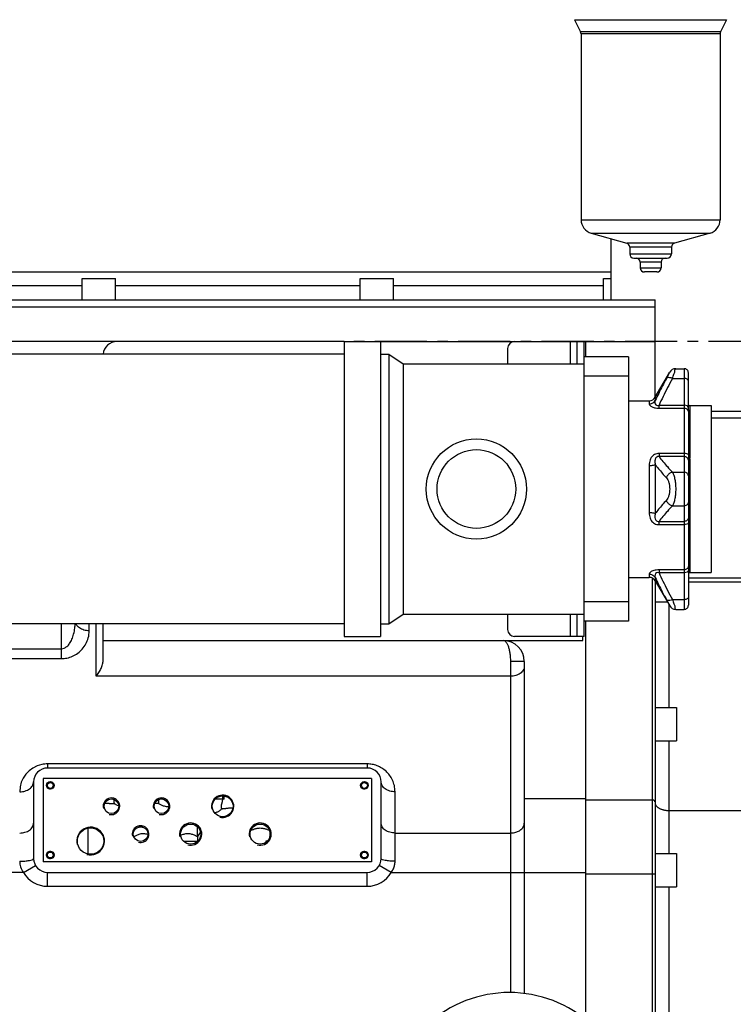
# Model space of a CAD drawing. Header units: millimetres. Extents: x -1960 to 5860, y -1328 to 4132.
# Tile 21 of 32: x 13 to 526, y 3054 to 3762. Entities that reach past the tile are written whole.
import ezdxf

# ---------------------------------------------------------------- set-up
doc = ezdxf.new("R2010")
doc.units = ezdxf.units.MM
doc.linetypes.add('CENTER', pattern=[0.6, 0.375, -0.075, 0.075, -0.075])
for name, color, linetype in [('02___PRT_ALL_AXES', 7, 'Continuous'), ('3_ALL_AXES', 7, 'Continuous'), ('Layer1', 100, 'CENTER')]:
    doc.layers.add(name, color=color, linetype=linetype)

msp = doc.modelspace()

# ---------------------------------------------------------------- linework, layer by layer
at = {"color": 7, "linetype": 'Continuous'}
for p, q in [((411.7224973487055, 3761.94359433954), (521.0890604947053, 3761.94359433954)), ((516.7224973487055, 3753.21046804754), (416.0890604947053, 3753.21046804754)), ((516.4057789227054, 3751.86882726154), (416.4057789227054, 3751.86882726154)), ((416.4057789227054, 3618.120045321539), (516.4057789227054, 3618.120045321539)), ((423.6585676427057, 3608.50480584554), (509.1529902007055, 3608.50480584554)), ((437.9057789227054, 3604.43417405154), (437.9057789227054, 3560.57703119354)), ((483.5816155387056, 3601.19869879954), (449.2299423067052, 3601.19869879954)), ((481.4057789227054, 3598.31412695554), (451.4057789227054, 3598.31412695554)), ((451.4057789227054, 3593.57703119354), (481.4057789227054, 3593.57703119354)), ((454.4057789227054, 3590.57703119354), (478.4057789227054, 3590.57703119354)), ((473.9057789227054, 3587.57703119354), (458.9057789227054, 3587.57703119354)), ((458.9057789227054, 3583.57703119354), (473.9057789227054, 3583.57703119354)), ((-750.8239105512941, 3580.57703119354), (437.9057789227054, 3580.57703119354)), ((470.9057789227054, 3580.57703119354), (461.9057789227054, 3580.57703119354)), ((57.57244558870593, 3570.57703119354), (-118.4275544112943, 3570.57703119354)), ((257.5724455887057, 3570.57703119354), (81.5724455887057, 3570.57703119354)), ((432.5724455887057, 3570.57703119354), (281.5724455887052, 3570.57703119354)), ((-775.6278635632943, 3560.57703119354), (469.5724455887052, 3560.57703119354)), ((469.5724455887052, 3490.38232793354), (469.5724455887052, 3560.57703119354)), ((-779.7311225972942, 3555.57703119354), (469.5724455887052, 3555.57703119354)), ((246.0724455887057, 3530.57703119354), (-601.9275544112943, 3530.57703119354)), ((272.0724455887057, 3530.57703119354), (469.5724455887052, 3530.57703119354)), ((363.5724455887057, 3525.57703119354), (363.5724455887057, 3514.57703119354)), ((408.5724455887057, 3530.57703119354), (408.5724455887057, 3514.57703119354)), ((413.5724455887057, 3514.57703119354), (413.5724455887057, 3530.57703119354)), ((418.5724455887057, 3318.57703119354), (418.5724455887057, 3530.57703119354)), ((419.5724455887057, 3530.57703119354), (419.5724455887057, 3519.57703119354)), ((450.5724455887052, 3519.57703119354), (418.5724455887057, 3519.57703119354)), ((450.5724455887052, 3519.57703119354), (450.5724455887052, 3329.57703119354)), ((288.4624455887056, 3514.57703119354), (418.5724455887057, 3514.57703119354)), ((288.4624455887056, 3514.57703119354), (288.4624455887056, 3334.57703119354)), ((484.4580651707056, 3511.07703119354), (490.5724455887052, 3511.07703119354)), ((490.5724455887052, 3511.07703119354), (490.5724455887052, 3338.07703119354)), ((450.5724455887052, 3505.57703119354), (418.5724455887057, 3505.57703119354)), ((469.7358212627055, 3490.57703119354), (480.1279734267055, 3508.57676674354)), ((482.0873499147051, 3504.07703119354), (490.5724455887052, 3504.07703119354)), ((493.5724455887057, 3481.304445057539), (493.5724455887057, 3508.07681194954)), ((469.7358245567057, 3490.57703689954), (469.7357943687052, 3488.192966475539)), ((465.4056942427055, 3488.07703119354), (465.4056555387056, 3485.783324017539)), ((472.4624422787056, 3482.69391303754), (472.4624422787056, 3484.770045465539)), ((472.4624422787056, 3484.770045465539), (490.5724455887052, 3484.770045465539)), ((472.4624422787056, 3482.69391303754), (490.5724455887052, 3482.69391303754)), ((494.5724455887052, 3484.57703119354), (494.5724455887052, 3480.48064887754)), ((493.553184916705, 3480.62427684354), (493.5489158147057, 3480.29144351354)), ((493.5489158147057, 3480.29144351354), (493.5489158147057, 3449.10599132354)), ((493.5724455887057, 3481.412375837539), (493.5722293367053, 3481.36545617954)), ((494.5467693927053, 3479.80211310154), (494.5410725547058, 3479.49062033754)), ((494.5410725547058, 3479.49062033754), (494.5410725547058, 3448.75341899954)), ((494.5707153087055, 3480.35858876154), (494.5467693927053, 3479.80211310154)), ((494.5724455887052, 3480.48064887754), (494.5707153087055, 3480.35858876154)), ((510.0724455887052, 3480.57703119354), (925.6494455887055, 3480.57703119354)), ((695.5724455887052, 3475.57703119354), (510.0724455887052, 3475.57703119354)), ((472.4624470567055, 3450.16370828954), (472.4624470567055, 3447.84828025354)), ((490.5724455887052, 3450.16370828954), (472.4624470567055, 3450.16370828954)), ((490.5724455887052, 3447.84828025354), (472.4624481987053, 3447.84828025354)), ((493.5489158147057, 3449.10599132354), (493.5600867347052, 3447.85450538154)), ((494.5410725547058, 3448.75341899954), (494.5488447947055, 3448.12057789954)), ((465.4056661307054, 3441.48974590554), (465.4056648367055, 3407.66431719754)), ((469.7357978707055, 3442.15562710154), (469.7357974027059, 3406.99844245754)), ((493.5724455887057, 3446.72976464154), (493.5724455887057, 3402.42429814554)), ((494.0725039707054, 3446.41524700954), (494.5724455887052, 3446.36660509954)), ((494.5724455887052, 3446.36660507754), (494.5724455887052, 3402.78745731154)), ((482.0873499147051, 3436.70138684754), (490.5724455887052, 3436.70138684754)), ((482.0873499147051, 3412.45267554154), (490.5724455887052, 3412.45267554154)), ((472.4624434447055, 3401.30578213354), (490.5724455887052, 3401.30578213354)), ((472.4624464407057, 3398.99035409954), (472.4624464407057, 3401.30578213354)), ((472.4624464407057, 3398.99035409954), (490.5724455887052, 3398.99035409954)), ((493.5489158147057, 3400.04807106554), (493.5489158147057, 3368.862618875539)), ((493.563793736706, 3401.67953444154), (493.5545253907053, 3400.90067295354)), ((493.5724455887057, 3402.424297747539), (493.563793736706, 3401.67953444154)), ((494.0724464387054, 3402.73880280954), (494.5724455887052, 3402.78745729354)), ((494.5410725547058, 3400.40064338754), (494.5410725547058, 3369.66344204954)), ((465.4056659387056, 3363.37073997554), (465.4056942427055, 3361.07703119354)), ((472.4624470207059, 3366.46014934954), (472.4624470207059, 3364.38401692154)), ((490.5724455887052, 3366.46014934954), (472.4624470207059, 3366.46014934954)), ((490.5724455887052, 3364.38401692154), (472.4624470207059, 3364.38401692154)), ((493.5684726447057, 3368.01198610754), (493.5724455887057, 3367.74168654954)), ((493.5724455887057, 3367.741686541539), (493.5724455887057, 3341.07725043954)), ((494.5671480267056, 3368.89980778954), (494.5724455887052, 3368.67341351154)), ((494.5724455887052, 3368.67341351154), (494.5724455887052, 3364.57703119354)), ((467.5724485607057, 3360.51184311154), (467.5724455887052, 2448.981716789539)), ((469.5724455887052, 3358.77173455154), (469.5724455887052, 2450.98171678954)), ((469.7357978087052, 3360.96105401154), (469.735824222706, 3358.57702606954)), ((469.7358212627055, 3358.57703119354), (480.1281139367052, 3340.57705227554)), ((493.5724455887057, 3360.66821698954), (690.5724659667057, 3360.66821698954)), ((493.5724455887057, 3357.84122869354), (690.5724455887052, 3357.84122869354)), ((450.5724455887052, 3343.57703119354), (418.5724455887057, 3343.57703119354)), ((479.5724455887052, 3341.539498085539), (479.5724455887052, 3267.57703119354)), ((482.0873499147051, 3345.07703119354), (490.5724455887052, 3345.07703119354)), ((288.4624455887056, 3334.57703119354), (418.5724455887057, 3334.57703119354)), ((363.5724455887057, 3334.57703119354), (363.5724455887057, 3323.57703119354)), ((408.5724455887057, 3334.57703119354), (408.5724455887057, 3318.57703119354)), ((413.5724455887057, 3318.57703119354), (413.5724455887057, 3334.57703119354)), ((484.4582045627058, 3338.07703119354), (490.5724455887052, 3338.07703119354)), ((42.56998527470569, 3309.71916681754), (42.57061054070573, 3327.727031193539)), ((62.57244558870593, 3322.648099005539), (62.57244558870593, 3327.727031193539)), ((67.57244558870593, 3289.97042947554), (67.57244558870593, 3327.727031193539)), ((72.57244558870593, 3301.41165753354), (72.57244558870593, 3327.727031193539)), ((450.5724455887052, 3329.57703119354), (418.5724455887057, 3329.57703119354)), ((419.5724455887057, 3329.57703119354), (419.5724455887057, 3043.232373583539)), ((72.57244558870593, 3315.57703119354), (417.5724455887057, 3315.57703119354)), ((418.5724455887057, 3318.57703119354), (368.5724455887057, 3318.57703119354)), ((417.5724455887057, 3315.57703119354), (417.5724455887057, 3318.57703119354)), ((-120.4275544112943, 3309.71916681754), (42.56998527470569, 3309.71916681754)), ((42.57244558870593, 3302.648099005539), (42.57244558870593, 3309.71916681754)), ((-120.4275544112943, 3302.648099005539), (42.57244558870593, 3302.648099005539)), ((365.5724455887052, 3300.57703119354), (365.5724455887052, 3062.38950829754)), ((375.5724455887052, 3300.57703119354), (365.5724455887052, 3300.57703119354)), ((375.5724455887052, 3300.57703119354), (375.5724455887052, 3061.74864172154)), ((365.5724455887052, 3289.97042947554), (67.57244558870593, 3289.97042947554)), ((479.5724455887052, 3243.57703119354), (479.5724455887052, 3162.57703119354)), ((262.5724455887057, 3226.93742088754), (32.57244558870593, 3226.93742088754)), ((32.57244558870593, 3226.93742088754), (32.57244558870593, 3224.00848869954)), ((262.5724455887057, 3224.00848869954), (32.57244558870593, 3224.00848869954)), ((262.5724455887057, 3226.93742088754), (262.5724455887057, 3224.00848869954)), ((22.57244558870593, 3214.00848869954), (22.57244558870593, 3159.00848869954)), ((265.5724455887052, 3216.50848869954), (29.5724455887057, 3216.50848869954)), ((29.5724455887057, 3216.50848869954), (29.5724455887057, 3156.50848869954)), ((265.5724455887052, 3216.50848869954), (265.5724455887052, 3156.50848869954)), ((272.5724455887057, 3159.00848869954), (272.5724455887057, 3214.00848869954)), ((282.5724455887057, 3157.00848869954), (282.5724455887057, 3206.93742088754)), ((79.5724455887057, 3201.50848869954), (80.10274409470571, 3201.50848869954)), ((116.1028002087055, 3201.50848869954), (113.0410737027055, 3201.50848869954)), ((159.5724455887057, 3201.50848869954), (153.0554189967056, 3201.50848869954)), ((375.5724455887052, 3202.04149728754), (419.5724455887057, 3202.04149728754)), ((419.5724455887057, 3201.04149728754), (467.5724455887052, 3201.04149728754)), ((479.5724455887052, 3193.48694261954), (885.6494455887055, 3193.48694261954)), ((101.1029089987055, 3181.50848869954), (98.04162758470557, 3181.50848869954)), ((130.3863610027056, 3171.50848869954), (140.7590668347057, 3171.50848869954)), ((190.8217126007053, 3171.50848869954), (189.5724455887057, 3171.50848869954)), ((282.5724455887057, 3177.29275994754), (365.5724455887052, 3177.29275994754)), ((15.25193759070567, 3149.008488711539), (23.91219156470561, 3154.00848867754)), ((265.5724455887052, 3156.50848869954), (29.5724455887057, 3156.50848869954)), ((279.8929535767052, 3149.00848886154), (271.2326996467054, 3154.00848873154)), ((15.25193751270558, 3149.00848869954), (-120.1070463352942, 3149.00848869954)), ((32.57244558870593, 3149.00848869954), (262.5724455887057, 3149.00848869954)), ((32.57244558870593, 3139.00848869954), (32.57244558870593, 3149.00848869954)), ((262.5724455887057, 3139.00848869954), (262.5724455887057, 3149.00848869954)), ((279.8929536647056, 3149.00848869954), (419.5724455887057, 3149.00848869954)), ((419.5724455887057, 3148.00848869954), (469.5724455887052, 3148.00848869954)), ((32.57244558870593, 3139.00848869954), (262.5724455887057, 3139.00848869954)), ((479.5724455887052, 3138.57703119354), (479.5724455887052, 2962.57703119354))]:
    msp.add_line(p, q, dxfattribs=at)
at = {"color": 2, "linetype": 'Continuous'}
for p, q in [((79.5724455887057, 3201.50848869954), (79.5724455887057, 3201.626836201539)), ((159.5724455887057, 3201.50848869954), (159.5724455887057, 3203.88706671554)), ((61.5724455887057, 3180.78314281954), (61.5724455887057, 3162.23383457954)), ((189.5724455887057, 3171.50848869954), (189.5724455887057, 3170.52431263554))]:
    msp.add_line(p, q, dxfattribs=at)
at = {"color": 7, "linetype": 'Continuous'}
for points in [[(493.5722293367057, 3481.36545617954), (493.5711436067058, 3481.26597392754), (493.5626774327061, 3480.94612809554), (493.5531849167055, 3480.62427684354)], [(493.5489158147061, 3449.10599132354), (493.719798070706, 3448.926468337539), (494.0776818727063, 3448.799292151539), (494.5410725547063, 3448.753418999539)], [(493.5724455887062, 3446.72976463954), (493.7064602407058, 3446.548159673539), (494.0725039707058, 3446.415247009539)], [(493.5489158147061, 3400.04807106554), (493.7197963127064, 3400.227593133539), (494.0776782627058, 3400.35476957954), (494.5410725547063, 3400.40064338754)], [(493.5724455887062, 3402.42429774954), (493.7064206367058, 3402.60587729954), (494.0724464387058, 3402.73880280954)], [(494.5410725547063, 3369.66344204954), (494.5456933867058, 3369.384274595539), (494.5562030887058, 3369.133103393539), (494.567148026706, 3368.89980778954)], [(493.5489158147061, 3368.862618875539), (493.5523681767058, 3368.56541983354), (493.5684726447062, 3368.01198610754)]]:
    msp.add_lwpolyline(points, dxfattribs=at)
msp.add_circle((341.0724455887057, 3424.57703119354), 28.3, dxfattribs=at)
for centre, radius, start, end in [((413.4057789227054, 3751.86882726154), 3, 0, 26.56505117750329), ((519.4057789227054, 3751.86882726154), 3, 153.4349488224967, 180), ((426.4057789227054, 3618.120045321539), 10, 180, 254.0546040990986), ((506.4057789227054, 3618.120045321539), 10, 285.9453959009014, 0), ((448.4057789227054, 3598.31412695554), 3, 0, 74.05460409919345), ((484.4057789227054, 3598.31412695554), 3, 105.9453959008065, 180), ((454.4057789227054, 3593.57703119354), 3, 180, 270), ((455.9057789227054, 3587.57703119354), 3, 0, 89.999999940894), ((476.9057789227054, 3587.57703119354), 3, 90.0000000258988, 180), ((478.4057789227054, 3593.57703119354), 3, 270, 0), ((461.9057789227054, 3583.57703119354), 3, 180, 270), ((470.9057789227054, 3583.57703119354), 3, 270, 0), ((82.5724455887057, 3520.57703119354), 10, 90, 174.8308993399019), ((368.5724455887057, 3525.57703119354), 5, 90, 180), ((484.4582524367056, 3506.07702954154), 4.999999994, 90.00002942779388, 149.9999998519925), ((490.5724455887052, 3508.07703119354), 3, 359.9958134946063, 90), ((465.4056942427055, 3493.07703119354), 5, 270, 330.0000000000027), ((494.5724455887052, 3485.57703119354), 1, 209.9999999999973, 270), ((486.4526392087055, 3447.34806562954), 8.10041241, 355.7087971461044, 357.1380742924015), ((487.8312910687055, 3447.24010487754), 6.717548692, 352.6175588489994, 355.7471756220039), ((509.9329571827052, 3400.87970935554), 16.378445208, 179.9266642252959, 181.6522803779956), ((505.1123895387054, 3400.747454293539), 11.556070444, 181.6859699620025, 183.4610641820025), ((494.5724455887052, 3363.57703119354), 1, 90, 150.0000000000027), ((465.4056942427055, 3356.07703119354), 5, 29.99999999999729, 90), ((490.5724455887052, 3341.07703119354), 3, 270, 0.0041865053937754), ((484.4582523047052, 3343.07703314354), 4.999999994, 210.0000001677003, 269.9999663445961), ((368.5724455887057, 3323.57703119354), 5, 180, 270), ((360.5724455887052, 3300.57703119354), 15, 0, 90), ((32.57255717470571, 3206.93738409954), 20.000111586, 101.6169663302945, 179.9998946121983), ((32.57244558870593, 3214.00848869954), 10, 90, 180), ((32.57820088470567, 3206.878243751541), 20.059177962, 90.01643906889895, 101.5987404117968), ((262.5626275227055, 3206.87259160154), 20.064831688, 79.78803814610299, 89.97196418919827), ((262.5724455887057, 3214.00848869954), 10, 0, 90), ((32.57244558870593, 3159.00848869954), 10, 180.0005089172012, 270), ((262.5724455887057, 3159.00848869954), 10, 270, 0.01032247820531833), ((32.57244558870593, 3159.00848869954), 19.999828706, 209.9999999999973, 270), ((262.5724455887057, 3159.00848869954), 19.99988229, 270, 330.0000000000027), ((364.8224455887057, 2975.27706120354), 87.35, 321.4885979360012, 218.5114020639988)]:
    msp.add_arc(centre, radius, start, end, dxfattribs=at)
at = {"color": 2, "linetype": 'Continuous'}
for centre, radius in [((34.5724455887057, 3211.50848869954), 2.5), ((260.5724455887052, 3211.50848869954), 2.5), ((78.57244558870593, 3196.50848869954), 6), ((114.5724455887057, 3196.50848869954), 6), ((158.5724455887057, 3196.50848869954), 8), ((63.57244558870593, 3171.50848869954), 10), ((99.5724455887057, 3176.50848869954), 6), ((135.5724455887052, 3176.50848869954), 8), ((185.5724455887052, 3176.50848869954), 8), ((34.5724455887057, 3161.50848869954), 2.5), ((260.5724455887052, 3161.50848869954), 2.5)]:
    msp.add_arc(centre, radius, 255.0000000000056, 194.9999999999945, dxfattribs=at)
at = {"color": 7, "linetype": 'Continuous'}
for points, start_tangent, end_tangent in [([(482.087349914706, 3504.07703119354), (483.1017959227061, 3507.02785650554), (483.848842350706, 3509.24462010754), (484.3050792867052, 3510.61478966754)], (0.3285835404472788, 0.9444749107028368), (0.9492408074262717, -0.3145502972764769)), ([(477.7572228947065, 3504.064320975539), (474.8917029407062, 3498.65242169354), (472.2073171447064, 3493.35203862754), (469.7357943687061, 3488.192966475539)], (-0.4749266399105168, -0.8800253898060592), (-0.4207003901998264, -0.9071996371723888)), ([(482.087349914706, 3504.07703119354), (478.5748817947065, 3497.43184843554), (475.3476558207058, 3490.97752323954), (472.462442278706, 3484.77004546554)], (-0.4757419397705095, -0.8795849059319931), (-0.4062014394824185, -0.9137835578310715)), ([(482.087349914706, 3504.07703119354), (480.2215828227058, 3504.61175257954), (477.7571934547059, 3504.06433788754)], (-0.9266641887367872, 0.375890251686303), (-0.5810961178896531, -0.8138349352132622)), ([(477.7572228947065, 3504.064320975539), (478.7706042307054, 3505.96396943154), (479.5182490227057, 3507.39344974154), (480.1281249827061, 3508.57702921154)], (0.4749168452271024, 0.8800306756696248), (0.7432760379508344, -0.6689848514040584)), ([(493.5724455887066, 3502.57703119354), (492.6937659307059, 3503.63769136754), (490.5724455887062, 3504.07703119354)], (0, 1), (-1, 0)), ([(465.4056555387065, 3485.78332401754), (467.1157216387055, 3486.07393807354), (468.619561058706, 3486.91077925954), (469.7357943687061, 3488.19296769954)], (0.999999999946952, -1.030029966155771e-05), (0.5138637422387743, 0.857871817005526)), ([(465.4056555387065, 3485.78332401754), (466.0834871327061, 3484.52664863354), (467.9699198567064, 3483.41872800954), (469.288724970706, 3483.02256855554), (470.7991486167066, 3482.77723378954), (472.462442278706, 3482.69391303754)], (0.0007260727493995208, -0.9999997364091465), (0.9999999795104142, 0.0002024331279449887)), ([(469.7357187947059, 3488.192961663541), (469.5626623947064, 3486.40311782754), (470.1961112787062, 3485.11323839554), (472.462442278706, 3484.77004546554)], (-0.2941018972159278, -0.9557740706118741), (0.9681829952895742, 0.2502432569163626)), ([(493.5724455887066, 3483.27004546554), (492.6937659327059, 3484.33070563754), (490.5724455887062, 3484.770045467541)], (0, 1), (-1, 0)), ([(492.5567592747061, 3482.007493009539), (490.5724455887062, 3482.69391303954)], (-0.7742147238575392, 0.6329230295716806), (-1, 0)), ([(493.5489158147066, 3480.29144351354), (492.5567592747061, 3482.007493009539)], (-0.1363718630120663, 0.9906577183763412), (-0.7742147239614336, 0.632923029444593)), ([(493.5489158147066, 3480.29144351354), (493.7365783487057, 3479.897738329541)], (0.1363718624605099, -0.9906577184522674), (0.642597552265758, -0.7662038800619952)), ([(493.5724455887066, 3481.41237583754), (494.0897966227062, 3480.63358106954)], (0, -1), (0.8509200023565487, -0.5252952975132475)), ([(493.7365783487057, 3479.897738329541), (494.5410725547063, 3479.49062033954)], (0.6425975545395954, -0.7662038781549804), (1, 2.349448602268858e-09)), ([(494.0897966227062, 3480.63358106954), (494.5724455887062, 3480.48064887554)], (0.8509200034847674, -0.5252952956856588), (0.9999999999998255, 5.910472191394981e-07)), ([(472.4624470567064, 3450.16370828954), (470.8017297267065, 3449.97316628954), (469.3002929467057, 3449.40965840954), (467.9708136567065, 3448.45253198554), (466.8765633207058, 3447.11892903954), (466.0676386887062, 3445.46769714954), (465.5712433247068, 3443.56013532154), (465.4056661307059, 3441.48974590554)], (-0.9999995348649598, 0.0009645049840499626), (0.000259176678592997, -0.9999999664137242)), ([(472.4624470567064, 3447.84828025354), (470.7965692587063, 3447.549793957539), (469.7770183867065, 3446.06576614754), (469.5473736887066, 3443.60979655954), (469.7357390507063, 3442.15564758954)], (-0.9890726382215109, 0.1474290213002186), (0.1870808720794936, -0.9823445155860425)), ([(472.4624481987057, 3447.84828025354), (475.2636772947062, 3444.36477177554), (478.4696788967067, 3440.65597510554), (482.087349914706, 3436.70138684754)], (0.61006998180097, -0.7923475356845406), (0.683678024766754, -0.7297837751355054)), ([(493.5489158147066, 3449.10599132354), (492.5567595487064, 3449.861503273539), (490.5724455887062, 3450.16370828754)], (-0.2984249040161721, 0.9544331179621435), (-1, 0)), ([(492.6937659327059, 3447.087321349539), (490.5724455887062, 3447.84828025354)], (-0.7466306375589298, 0.6652388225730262), (-1, 0)), ([(493.3339562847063, 3446.23955095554), (492.6937659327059, 3447.087321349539)], (-0.4350719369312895, 0.9003956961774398), (-0.746630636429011, 0.6652388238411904)), ([(493.5509723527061, 3447.28337185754), (493.5172353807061, 3446.73477745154)], (-0.03559782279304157, -0.9993661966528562), (-0.09042304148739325, -0.9959034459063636)), ([(493.5600867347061, 3447.854505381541), (493.5509723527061, 3447.28337185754)], (-1.202606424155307e-05, -0.9999999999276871), (-0.03559782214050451, -0.9993661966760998)), ([(494.5488447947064, 3448.12057789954), (494.5559718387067, 3447.522628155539), (494.5429484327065, 3446.94361804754)], (0.01814643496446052, -0.9998353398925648), (-0.05024266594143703, -0.9987370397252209)), ([(465.405694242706, 3441.48974591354), (467.1157368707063, 3441.57006105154), (469.7357978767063, 3442.155617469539)], (0.9999999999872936, 5.041140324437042e-06), (0.908035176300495, 0.4188939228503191)), ([(469.7357978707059, 3442.155627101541), (472.1453732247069, 3439.12268266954), (474.8184170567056, 3435.94804887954), (477.7572228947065, 3432.62303262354)], (0.6093885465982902, -0.7928717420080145), (0.6701432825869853, -0.7422317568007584)), ([(493.5724455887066, 3445.25020404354), (493.3339562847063, 3446.23955095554)], (0, 1), (-0.4350719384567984, 0.9003956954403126)), ([(482.087349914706, 3436.70112026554), (480.2216659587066, 3435.87954391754), (478.6874240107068, 3434.43460936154), (477.7572102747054, 3432.623033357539)], (-0.9736571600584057, -0.2280169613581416), (-0.2851291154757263, -0.9584891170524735)), ([(482.087349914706, 3436.70138684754), (483.1022646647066, 3434.42353350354), (483.8493776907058, 3431.49879001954), (484.3052096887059, 3428.14336282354), (484.4582491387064, 3424.57598054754), (484.305115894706, 3421.00868119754), (483.8491763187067, 3417.654165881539), (483.1018517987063, 3414.72938473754), (482.087349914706, 3412.45267554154)], (0.5161416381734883, -0.8565032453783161), (-0.5161269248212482, -0.8565121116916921)), ([(493.5724455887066, 3434.10331063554), (492.6937659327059, 3435.940427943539), (490.5724455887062, 3436.70138687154)], (0, 1), (-1, 0)), ([(477.7572228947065, 3432.62303262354), (478.7710670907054, 3431.10888085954), (479.5187831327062, 3429.167758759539), (479.9750243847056, 3426.94265085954), (480.1281250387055, 3424.57685906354), (479.9749244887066, 3422.21051150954), (479.518586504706, 3419.98553906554), (478.7705295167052, 3418.04411170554), (477.7572228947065, 3416.53102976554)], (0.6701558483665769, -0.7422204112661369), (-0.6700866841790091, -0.7422828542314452)), ([(477.7572228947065, 3416.53102976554), (474.8137077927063, 3413.200560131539), (472.1427270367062, 3410.02814868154), (469.7357974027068, 3406.99844245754)], (-0.6701434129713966, -0.7422316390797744), (-0.6093887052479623, -0.7928716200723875)), ([(482.087349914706, 3412.45267554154), (478.4643538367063, 3408.49211219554), (475.2620750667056, 3404.78737204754), (472.4624434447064, 3401.30578213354)], (-0.6836783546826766, -0.7297834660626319), (-0.610069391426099, -0.7923479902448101)), ([(482.087349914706, 3412.45267554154), (480.2215816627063, 3413.27430907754), (478.687324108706, 3414.71934653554), (477.7571898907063, 3416.531027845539)], (-0.9736571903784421, 0.2280168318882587), (-0.2850565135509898, 0.9585107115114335)), ([(493.5724455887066, 3415.050751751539), (492.6937659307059, 3413.21363444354), (490.5724455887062, 3412.45267554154)], (0, -1), (-1, 0)), ([(465.4056648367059, 3407.66431719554), (467.1157392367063, 3407.583989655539), (469.7357974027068, 3406.99844563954)], (0.9999999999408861, -1.08732757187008e-05), (0.9080512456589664, -0.4188590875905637)), ([(465.4056648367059, 3407.66431719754), (465.5730567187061, 3405.58088123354), (466.0751309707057, 3403.66396425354), (466.8871624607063, 3402.01595061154), (467.9728856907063, 3400.70158698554), (469.2964613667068, 3399.746418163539), (470.8037932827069, 3399.179087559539), (472.4624464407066, 3398.99035409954)], (0.0001763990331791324, -0.9999999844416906), (0.9999999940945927, 0.0001086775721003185)), ([(469.7357365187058, 3406.99841515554), (469.5468629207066, 3405.53598360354), (469.5611549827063, 3404.20246894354), (470.1974341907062, 3402.19973851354), (472.4624464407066, 3401.30578213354)], (-0.1868837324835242, -0.9823820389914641), (0.9890536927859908, 0.1475560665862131)), ([(492.6937659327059, 3402.06674103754), (490.5724455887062, 3401.30578213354)], (-0.7466306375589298, -0.6652388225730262), (-1, 0)), ([(493.5489158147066, 3400.04807106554), (492.5567592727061, 3399.29255901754), (490.5724455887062, 3398.99035411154)], (-0.298424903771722, -0.9544331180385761), (-1, 0)), ([(493.3339563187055, 3402.914511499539), (492.6937659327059, 3402.06674103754)], (-0.4350719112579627, -0.9003957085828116), (-0.7466306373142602, -0.6652388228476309)), ([(493.5724455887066, 3403.90385834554), (493.3339563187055, 3402.914511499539)], (0, -1), (-0.4350719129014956, -0.9003957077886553)), ([(494.5485689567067, 3401.23434891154), (494.5760736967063, 3400.403270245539)], (-0.0001406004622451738, -0.9999999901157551), (0.07484015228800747, -0.9971955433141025)), ([(494.5724455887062, 3402.787457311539), (494.5485689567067, 3401.23434891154)], (-3.475199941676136e-05, -0.9999999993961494), (-0.0001406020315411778, -0.9999999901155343)), ([(493.5489158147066, 3368.862618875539), (494.5410725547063, 3369.66344204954)], (0.1363718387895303, 0.9906577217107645), (0.9999999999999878, -1.568594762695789e-07)), ([(472.4624470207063, 3366.46014934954), (470.5266937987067, 3366.34467799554), (468.8171025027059, 3366.01283866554), (467.3904985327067, 3365.48831184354), (466.3171400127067, 3364.82890049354), (465.4056659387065, 3363.37073997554)], (-0.9999996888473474, 0.0007888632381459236), (-0.0007021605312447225, -0.9999997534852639)), ([(465.405694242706, 3363.37073997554), (467.1157613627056, 3363.08010924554), (468.6195999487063, 3362.24324731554), (469.7357978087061, 3360.96109021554)], (0.9999999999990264, 1.395390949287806e-06), (0.5138652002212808, -0.8578709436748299)), ([(472.4624470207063, 3364.38401692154), (470.5688956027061, 3364.29966837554), (469.6128054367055, 3363.00574713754), (469.7357690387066, 3360.96100032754)], (-0.9681728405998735, 0.2502825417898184), (0.2941092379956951, -0.9557718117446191)), ([(472.4624470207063, 3364.38401692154), (475.2643955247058, 3358.34891517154), (478.4659894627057, 3351.93375237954), (482.087349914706, 3345.07703119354)], (0.4062054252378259, -0.9137817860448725), (0.4757446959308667, -0.8795834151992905)), ([(492.5567596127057, 3367.146569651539), (490.5724455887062, 3366.46014934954)], (-0.7742146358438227, -0.6329231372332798), (-1, 0)), ([(493.5724455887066, 3365.88401692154), (492.6937659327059, 3364.823356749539), (490.5724455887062, 3364.38401692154)], (0, -1), (-1, 0)), ([(493.5489158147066, 3368.862618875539), (492.5567596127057, 3367.146569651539)], (-0.1363718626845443, -0.9906577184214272), (-0.7742146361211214, -0.6329231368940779)), ([(493.5724455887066, 3367.741686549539), (494.5724455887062, 3368.673413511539)], (0, 1), (1, 0)), ([(469.7357978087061, 3360.96105401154), (472.1438958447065, 3355.930634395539), (474.8144532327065, 3350.65068755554), (477.7572228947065, 3345.08974141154)], (0.4207005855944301, -0.9071995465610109), (0.4749281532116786, -0.8800245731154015)), ([(482.087349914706, 3345.07718508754), (480.2216659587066, 3344.54244306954), (477.7572102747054, 3345.08973416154)], (-0.9266559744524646, -0.3759105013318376), (-0.5812241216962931, 0.8137435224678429)), ([(477.7572228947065, 3345.08974141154), (478.7710670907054, 3343.189215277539), (479.5187831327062, 3341.75958294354), (480.1281250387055, 3340.57703304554)], (0.4749168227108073, -0.8800306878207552), (0.4606680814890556, -0.8875724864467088)), ([(482.087349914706, 3345.07703119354), (483.1022646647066, 3342.12482579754), (483.8493776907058, 3339.907838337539), (484.3052096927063, 3338.53888955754)], (0.3285836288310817, -0.9444748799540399), (0.9492426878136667, 0.3145446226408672)), ([(493.5724455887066, 3346.57703119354), (492.6937659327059, 3345.51637102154), (490.5724455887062, 3345.077031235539)], (0, -1), (-1, 0)), ([(42.5699852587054, 3309.71867533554), (44.56627101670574, 3310.12014612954), (46.59028243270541, 3311.40501576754), (48.47721102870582, 3313.57853433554), (50.10238700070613, 3316.558462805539), (51.38610359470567, 3320.26988879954), (52.24801511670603, 3324.665691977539), (52.52276003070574, 3327.72311385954)], (0.9999993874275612, 0.001106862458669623), (0.05002562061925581, 0.9987479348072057)), ([(62.57244558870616, 3322.64809900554), (58.74561126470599, 3323.186351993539), (55.50137777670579, 3324.71916681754), (53.33365026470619, 3327.01318631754), (53.00496764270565, 3327.67299186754)], (-1, 0), (-0.389263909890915, 0.9211262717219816)), ([(42.57244558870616, 3302.64809900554), (46.55706195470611, 3303.04919382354), (50.6075160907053, 3304.33206191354), (54.38213669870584, 3306.50706002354), (57.6326428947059, 3309.487862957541), (60.20013639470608, 3313.19965637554), (61.92385140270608, 3317.595296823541), (62.57244558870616, 3322.64809900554)], (0.9999986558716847, 0.001639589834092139), (-0.0002488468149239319, 0.999999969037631)), ([(360.5724455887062, 3315.57703119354), (362.201179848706, 3314.75917219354), (363.4268718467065, 3312.89242508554), (364.293610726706, 3310.595561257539), (364.8953926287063, 3308.11418921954), (365.3057205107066, 3305.41156992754), (365.5378033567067, 3302.341092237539), (365.5724455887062, 3300.57703119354)], (0.9999997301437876, -0.0007346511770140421), (-1.208121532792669e-05, -0.9999999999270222)), ([(67.57244558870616, 3289.97042947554), (69.53170148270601, 3292.68584671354), (71.12159635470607, 3295.60688081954), (72.18443640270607, 3298.568710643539), (72.57244558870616, 3301.41165753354)], (0.6324555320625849, 0.7745966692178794), (0, 1)), ([(375.5724455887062, 3297.04149728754), (374.8112409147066, 3294.335516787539), (372.6435134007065, 3292.04149728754), (369.3992799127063, 3290.50868246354), (365.5724455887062, 3289.97042978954)], (0, -1), (-1, 0)), ([(282.5724455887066, 3206.937420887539), (282.0688569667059, 3211.39821521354), (280.7156576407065, 3215.35374819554), (278.6834747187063, 3218.78814330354), (276.089820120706, 3221.677857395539), (273.0377743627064, 3223.981103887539), (269.6424399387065, 3225.64681390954), (266.1199257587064, 3226.61956858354)], (6.600965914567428e-05, 0.9999999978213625), (-0.9841743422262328, 0.1772028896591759)), ([(12.57244558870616, 3206.937420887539), (16.39927991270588, 3207.475673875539), (19.64351340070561, 3209.00848869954), (21.8112409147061, 3211.30250819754), (22.57244558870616, 3214.00848869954)], (1, 0), (0, 1)), ([(282.5724455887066, 3206.937420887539), (278.7457148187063, 3207.47564352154), (275.501476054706, 3209.00841919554), (273.3336860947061, 3211.30244702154), (272.5724455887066, 3214.00848869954)], (-1, -1.028329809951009e-08), (0, 1)), ([(469.5724455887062, 3199.62728372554), (469.5553353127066, 3199.811875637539), (469.5042972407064, 3199.993309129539), (469.4202046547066, 3200.16847982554), (469.3044963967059, 3200.334390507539), (469.1591522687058, 3200.48820239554), (468.9866591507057, 3200.62728372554), (468.7899684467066, 3200.74925477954), (468.5724455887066, 3200.85202859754), (468.3378124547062, 3200.93384669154), (468.0900836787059, 3200.99330912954), (467.833497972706, 3201.029398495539), (467.5724455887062, 3201.041497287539)], (0, 1), (-1, 0)), ([(469.5724455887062, 3199.14091920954), (469.6151038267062, 3198.619236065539), (469.7427145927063, 3198.10200373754), (469.9541891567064, 3197.59363506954), (470.2477232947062, 3197.09846728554), (470.620812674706, 3196.62072498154), (471.0702742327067, 3196.164484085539), (471.5922733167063, 3195.733637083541), (472.1823564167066, 3195.331859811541), (472.835489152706, 3194.96258009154), (473.5460992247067, 3194.628948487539), (474.3081239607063, 3194.33381142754), (475.1150620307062, 3194.07968691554), (475.9600289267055, 3193.86874305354), (476.8358156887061, 3193.702779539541), (477.734950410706, 3193.583212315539), (478.6497619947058, 3193.51106148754), (479.5724455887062, 3193.486942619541)], (0, -1), (1, 0)), ([(12.57244558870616, 3177.292759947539), (16.39927710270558, 3177.83101211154), (19.64351272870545, 3179.36382728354), (21.81124171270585, 3181.65784861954), (22.57244558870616, 3184.36382775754)], (1, 0), (0, 1)), ([(282.5724455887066, 3177.292759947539), (278.7456112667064, 3177.831012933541), (275.5013777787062, 3179.36382775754), (273.3336502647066, 3181.65784725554), (272.5724455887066, 3184.36382775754)], (-1, 0), (0, 1)), ([(365.5724455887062, 3177.292759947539), (368.6626155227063, 3177.638842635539), (371.4502980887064, 3178.64321371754), (373.6626155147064, 3180.207558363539), (375.0830107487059, 3182.17874762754), (375.5724455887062, 3184.36382775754)], (1, 0), (0, 1)), ([(12.57244558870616, 3157.008488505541), (16.39952389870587, 3157.16087774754), (19.64373055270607, 3157.59449178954), (22.57244558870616, 3159.00848865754)], (0.9999999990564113, 4.344165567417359e-05), (1.96999421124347e-08, 0.9999999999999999)), ([(12.57244558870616, 3157.00848869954), (13.23274596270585, 3152.93455384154), (15.25193751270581, 3149.00848869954)], (6.045675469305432e-06, -0.9999999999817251), (0.5856303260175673, -0.810578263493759)), ([(282.5724455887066, 3157.00848856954), (278.7457180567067, 3157.160720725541), (275.5015021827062, 3157.594250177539), (272.5724455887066, 3159.00848867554)], (-0.9999999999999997, 2.723213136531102e-08), (-6.9528846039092e-09, 1)), ([(279.8929536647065, 3149.00848869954), (281.4029043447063, 3151.618559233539), (282.282588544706, 3154.29416396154), (282.5724455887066, 3157.00848869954)], (0.5856597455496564, 0.81055700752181), (0.0002797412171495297, 0.9999999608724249))]:
    msp.add_spline(points, degree=3, dxfattribs=dict(at, start_tangent=start_tangent, end_tangent=end_tangent))
at = {"layer": '02___PRT_ALL_AXES', "color": 7, "linetype": 'Continuous'}
for p, q in [((411.7224973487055, 3761.94359433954), (416.0890604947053, 3753.21046804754)), ((521.0890604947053, 3761.94359433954), (516.7224973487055, 3753.21046804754)), ((416.4057789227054, 3751.86882726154), (416.4057789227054, 3618.120045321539)), ((516.4057789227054, 3751.86882726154), (516.4057789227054, 3618.120045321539)), ((423.6585676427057, 3608.50480584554), (449.2299423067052, 3601.19869879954)), ((509.1529902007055, 3608.50480584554), (483.5816155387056, 3601.19869879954)), ((451.4057789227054, 3598.31412695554), (451.4057789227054, 3593.57703119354)), ((481.4057789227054, 3598.31412695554), (481.4057789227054, 3593.57703119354)), ((458.9057789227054, 3587.57703119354), (458.9057789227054, 3583.57703119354)), ((473.9057789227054, 3587.57703119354), (473.9057789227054, 3583.57703119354)), ((246.0724455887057, 3530.57703119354), (246.0724455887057, 3318.57703119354)), ((246.0724455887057, 3530.57703119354), (272.0724455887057, 3530.57703119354)), ((272.0724455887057, 3530.57703119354), (272.0724455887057, 3318.57703119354)), ((246.0724455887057, 3521.42703119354), (-601.9275544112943, 3521.42703119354)), ((272.0724455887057, 3521.42703119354), (278.0724455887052, 3521.42703119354)), ((278.0724455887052, 3521.42703119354), (278.0724455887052, 3327.727031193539)), ((278.0724455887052, 3521.42703119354), (288.4624455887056, 3514.57703119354)), ((450.5724455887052, 3488.07703119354), (465.4056942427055, 3488.07703119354)), ((494.5724455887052, 3484.57703119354), (510.0724455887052, 3484.57703119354)), ((510.0724455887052, 3484.57703119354), (510.0724455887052, 3364.57703119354)), ((494.5724455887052, 3364.57703119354), (510.0724455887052, 3364.57703119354)), ((450.5724455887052, 3361.07703119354), (465.4056942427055, 3361.07703119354)), ((278.0724455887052, 3327.727031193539), (288.4624455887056, 3334.57703119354)), ((246.0724455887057, 3327.727031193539), (-601.9275544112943, 3327.727031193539)), ((272.0724455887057, 3327.727031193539), (278.0724455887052, 3327.727031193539)), ((246.0724455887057, 3318.57703119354), (272.0724455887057, 3318.57703119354)), ((140.5724455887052, 3174.657855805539), (140.5724455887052, 3181.71806124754)), ((142.5252426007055, 3178.37371541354), (142.5252426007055, 3177.75919943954)), ((140.7395433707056, 3174.83767934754), (142.5252426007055, 3177.75919943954)), ((140.8224455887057, 3171.50848869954), (140.8223844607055, 3171.58038660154)), ((142.5252426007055, 3177.75919943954), (142.6768651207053, 3177.75855866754))]:
    msp.add_line(p, q, dxfattribs=at)
for centre, radius in [((341.0724455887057, 3424.57703119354), 36), ((34.5724455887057, 3211.50848869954), 2.75), ((34.5724455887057, 3211.50848869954), 2.1), ((260.5724455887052, 3211.50848869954), 2.75), ((260.5724455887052, 3211.50848869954), 2.1), ((78.57244558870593, 3196.50848869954), 5.25), ((114.5724455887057, 3196.50848869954), 5.25), ((158.5724455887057, 3196.50848869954), 7.5), ((63.57244558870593, 3171.50848869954), 9.5), ((99.5724455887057, 3176.50848869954), 5.25), ((135.5724455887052, 3176.50848869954), 7.25), ((185.5724455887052, 3176.50848869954), 7.25), ((34.5724455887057, 3161.50848869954), 2.75), ((260.5724455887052, 3161.50848869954), 2.75), ((34.5724455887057, 3161.50848869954), 2.1), ((260.5724455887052, 3161.50848869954), 2.1)]:
    msp.add_circle(centre, radius, dxfattribs=at)
for centre, radius, start, end in [((482.9057789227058, 3500.57703119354), 6.5, 143.2221274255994, 155.3785242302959), ((139.6585679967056, 3203.93122928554), 19.160450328, 350.798171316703, 352.6143504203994), ((119.5722137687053, 3205.49691553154), 9.426131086, 270.0014090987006, 271.1847701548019), ((158.5763321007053, 3204.517545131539), 9.92733285, 266.7856374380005, 269.9775689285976), ((151.1114585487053, 3165.032216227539), 14.273182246, 136.6080775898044, 137.5934834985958)]:
    msp.add_arc(centre, radius, start, end, dxfattribs=at)
for points, start_tangent, end_tangent in [([(80.32248265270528, 3201.41732480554), (80.33123292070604, 3200.81963854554), (80.3559245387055, 3200.19112325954), (80.39217293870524, 3199.592181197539), (80.43659387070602, 3199.00699667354), (80.48644981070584, 3198.41012035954)], (0.001810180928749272, -0.9999983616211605), (0.08360775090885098, -0.9964987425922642)), ([(112.3224801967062, 3201.210644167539), (112.3287770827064, 3200.69046757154), (112.346216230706, 3200.156581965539), (112.3719333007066, 3199.658622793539), (112.4028234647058, 3199.20151725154), (112.4357250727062, 3198.78936110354), (112.468087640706, 3198.42106196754)], (0.00167671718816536, -0.9999985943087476), (0.09006483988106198, -0.9959359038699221)), ([(158.0196888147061, 3194.60583055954), (157.9480348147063, 3194.86792358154), (157.8837238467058, 3195.106596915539), (157.8254855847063, 3195.331908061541), (157.7722525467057, 3195.55453925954), (157.7242805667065, 3195.784296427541), (157.6851082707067, 3196.022095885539), (157.659146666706, 3196.267155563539), (157.6503573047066, 3196.51246249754), (157.659584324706, 3196.75581231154), (157.687028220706, 3197.00864056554), (157.7336868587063, 3197.28121360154), (157.7993806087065, 3197.578692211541), (157.880990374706, 3197.90006223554), (157.9720739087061, 3198.23709253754), (158.067042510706, 3198.58519701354), (158.1634557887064, 3198.94813138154), (158.2590299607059, 3199.327545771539), (158.3497447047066, 3199.71521563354), (158.432364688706, 3200.101254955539), (158.5063170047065, 3200.48377938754), (158.5724455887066, 3200.867230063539)], (-0.2635511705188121, 0.9646454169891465), (0.1599288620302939, 0.987128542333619)), ([(158.6600515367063, 3201.468206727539), (158.7277783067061, 3202.06280224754), (158.7777462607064, 3202.667270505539), (158.810287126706, 3203.30582724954), (158.8224455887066, 3204.004320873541)], (0.1285622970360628, 0.9917014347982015), (0, 1)), ([(80.48644981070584, 3198.41012035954), (79.83687352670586, 3198.37255179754), (79.24531917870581, 3198.344038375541), (78.68294156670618, 3198.330773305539), (78.12217131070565, 3198.336705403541), (77.54183699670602, 3198.360113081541), (76.90770954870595, 3198.395548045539), (76.2122275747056, 3198.435245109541), (75.45097708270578, 3198.47170696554), (74.62072780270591, 3198.49823025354), (73.76670159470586, 3198.508458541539)], (-0.9983173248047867, -0.05798723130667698), (-0.9999992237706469, 0.001245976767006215)), ([(83.78049134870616, 3196.795200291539), (83.56178863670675, 3196.877812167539), (82.50616061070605, 3197.329983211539), (81.62501977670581, 3197.76945552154), (80.93592661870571, 3198.148114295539), (80.48644981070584, 3198.41012035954)], (-0.9382789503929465, 0.3458794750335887), (-0.8592392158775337, 0.5115740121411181)), ([(112.468087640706, 3198.42106196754), (112.0112228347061, 3198.445807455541), (111.5266714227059, 3198.46855030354), (110.9915424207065, 3198.48829107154), (110.3909767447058, 3198.502754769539), (109.7667582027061, 3198.508458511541)], (-0.9983934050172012, 0.05666223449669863), (-0.9999992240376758, 0.001245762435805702)), ([(119.5724455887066, 3196.07078444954), (118.1266212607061, 3196.179471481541), (116.7596107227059, 3196.475912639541), (115.5323440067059, 3196.889236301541), (114.4728349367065, 3197.34562525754), (113.5912321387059, 3197.787336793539), (112.9062551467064, 3198.165057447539), (112.468087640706, 3198.42106196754)], (-1, 0), (-0.858863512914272, 0.5122045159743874)), ([(158.0196888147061, 3194.60583055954), (157.3716644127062, 3194.099993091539), (156.6623798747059, 3193.573007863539), (155.9565379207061, 3193.082700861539), (155.2331321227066, 3192.624093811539), (154.4414012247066, 3192.185715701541), (153.5526172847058, 3191.79252881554), (152.9620004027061, 3191.60067738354)], (-0.7823102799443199, -0.6228889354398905), (-0.9647037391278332, -0.2633376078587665)), ([(165.9675453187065, 3195.25848869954), (165.1308317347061, 3195.24457404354), (164.3635504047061, 3195.20783713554), (163.6556251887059, 3195.154395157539), (162.9979365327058, 3195.088990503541), (162.3861173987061, 3195.01598312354), (161.8265888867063, 3194.940869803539), (161.3254340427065, 3194.86910169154), (160.868663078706, 3194.802552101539), (160.4312827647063, 3194.74076815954), (159.9863572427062, 3194.683587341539), (159.5250785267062, 3194.635076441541), (159.0502312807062, 3194.60193294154), (158.5724455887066, 3194.59021304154)], (-1, 0), (-1, 0)), ([(178.9306345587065, 3179.340250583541), (179.762543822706, 3179.62045189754), (180.6611771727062, 3179.92348917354), (181.5583212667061, 3180.21107114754), (182.4327252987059, 3180.46059783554), (183.3130067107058, 3180.66559336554), (184.3199038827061, 3180.826941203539), (185.5724455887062, 3180.90094190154)], (0.9490240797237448, 0.3152035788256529), (1, 0)), ([(185.5724455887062, 3180.90094190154), (186.974112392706, 3180.80850590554), (188.0631528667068, 3180.617006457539), (189.0710441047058, 3180.36289246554), (190.1300974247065, 3180.039568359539), (191.2133756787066, 3179.677816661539), (192.2142400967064, 3179.340256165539)], (1, 0), (0.9490226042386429, -0.3152080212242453)), ([(192.3224455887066, 3179.15424000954), (192.4391947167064, 3178.10825627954), (192.5005515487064, 3177.052955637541), (192.5014250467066, 3175.994130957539), (192.4411765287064, 3174.93196347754), (192.3224455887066, 3173.86273738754)], (0.1349960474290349, -0.9908461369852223), (-0.1349960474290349, -0.9908461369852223)), ([(94.67915489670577, 3174.720356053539), (94.71872838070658, 3174.74367082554), (95.37307319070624, 3175.11244911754), (96.26467368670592, 3175.57185564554), (97.35545245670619, 3176.05762600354), (98.62947415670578, 3176.503560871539), (100.0582038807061, 3176.82704108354), (101.5724455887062, 3176.94619294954)], (0.8613140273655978, 0.5080729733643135), (1, 0)), ([(101.5724455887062, 3176.94619294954), (103.0954405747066, 3176.825668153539), (104.524375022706, 3176.50092219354), (104.8118123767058, 3176.412157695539)], (1, 0), (0.9519514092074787, -0.3062491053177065)), ([(128.3770084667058, 3175.62545912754), (128.505409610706, 3175.686642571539), (129.5684201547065, 3176.14172837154), (130.790608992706, 3176.549768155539), (132.1452397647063, 3176.840271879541), (133.5724455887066, 3176.94619294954)], (0.901119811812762, 0.433570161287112), (1, 0)), ([(133.5724455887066, 3176.94619294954), (134.9599326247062, 3176.846055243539), (136.2773265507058, 3176.57098996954), (137.466205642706, 3176.18381595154), (138.5027761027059, 3175.749973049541), (139.3794007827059, 3175.32107485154), (140.0820565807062, 3174.940751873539), (140.5724455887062, 3174.657855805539)], (1, 0), (0.8610107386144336, -0.5085867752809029)), ([(140.822384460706, 3171.58038660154), (140.8152575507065, 3172.31622492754), (140.7957084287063, 3173.140997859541), (140.7682309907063, 3173.98273819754), (140.7395433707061, 3174.83767934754)], (-0.001694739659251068, 0.9999985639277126), (-0.03087872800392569, 0.9995231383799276))]:
    msp.add_spline(points, degree=3, dxfattribs=dict(at, start_tangent=start_tangent, end_tangent=end_tangent))
at = {"layer": '3_ALL_AXES', "color": 7, "linetype": 'Continuous'}
for p, q in [((57.57244558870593, 3560.57703119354), (57.57244558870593, 3575.97703119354)), ((57.57244558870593, 3575.97703119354), (81.5724455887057, 3575.97703119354)), ((81.5724455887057, 3560.57703119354), (81.5724455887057, 3575.97703119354)), ((257.5724455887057, 3575.97703119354), (281.5724455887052, 3575.97703119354)), ((257.5724455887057, 3560.57703119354), (257.5724455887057, 3575.97703119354)), ((281.5724455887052, 3560.57703119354), (281.5724455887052, 3575.97703119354)), ((432.5724455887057, 3560.57703119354), (432.5724455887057, 3575.97703119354)), ((432.5724455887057, 3575.97703119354), (437.9057789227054, 3575.97703119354)), ((469.5724455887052, 3343.57703119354), (478.3960753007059, 3343.57703119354)), ((469.5724455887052, 3267.57703119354), (485.0724455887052, 3267.57703119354)), ((485.0724455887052, 3267.57703119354), (485.0724455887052, 3243.57703119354)), ((469.5724455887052, 3243.57703119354), (485.0724455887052, 3243.57703119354)), ((469.5724455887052, 3162.57703119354), (485.0724455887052, 3162.57703119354)), ((485.0724455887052, 3162.57703119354), (485.0724455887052, 3138.57703119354)), ((469.5724455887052, 3138.57703119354), (485.0724455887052, 3138.57703119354))]:
    msp.add_line(p, q, dxfattribs=at)
at = {"layer": 'Layer1', "ltscale": 100}
msp.add_line((1385.507345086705, 3530.57703119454), (-1285.407629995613, 3530.577031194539), dxfattribs=at)

doc.saveas('drawing.dxf')
